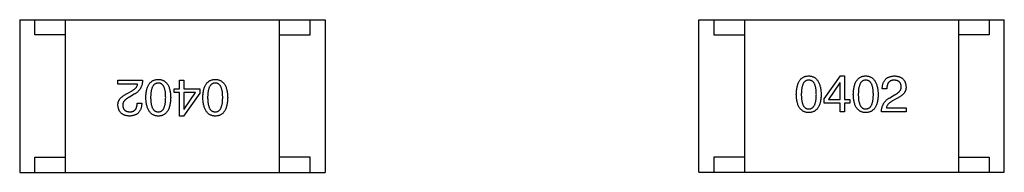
# Model space of a CAD drawing. Header units: inches. Extents: x -39 to 106, y -45 to 75.
# Tile 121 of 222: x 10.912 to 14.134, y 5.123 to 5.624. Entities that reach past the tile are written whole.
import ezdxf

# ---------------------------------------------------------------- set-up
doc = ezdxf.new("R2010")
doc.units = ezdxf.units.IN
doc.header["$LTSCALE"] = 1.21
doc.header["$MEASUREMENT"] = 0
doc.layers.get('0').update_dxf_attribs({"linetype": 'CONTINUOUS'})

msp = doc.modelspace()

# ---------------------------------------------------------------- linework, layer by layer
at = {"color": 7, "linetype": 'Continuous'}
for p, q in [((10.9117, 5.6234), (11.9117, 5.6234)), ((10.9117, 5.6234), (10.9117, 5.1234)), ((10.9617, 5.5734), (10.9617, 5.6234)), ((11.0617, 5.1234), (11.0617, 5.6234)), ((11.7617, 5.1234), (11.7617, 5.6234)), ((11.8617, 5.5734), (11.8617, 5.6234)), ((11.9117, 5.6234), (11.9117, 5.1234)), ((13.1335, 5.6236), (14.1335, 5.6236)), ((13.1335, 5.1236), (13.1335, 5.6236)), ((13.1835, 5.6236), (13.1835, 5.5736)), ((13.2835, 5.6236), (13.2835, 5.1236)), ((13.9835, 5.6236), (13.9835, 5.1236)), ((14.0835, 5.6236), (14.0835, 5.5736)), ((14.1335, 5.1236), (14.1335, 5.6236)), ((11.0617, 5.5734), (10.9617, 5.5734)), ((11.7617, 5.5734), (11.8617, 5.5734)), ((13.1835, 5.5736), (13.2835, 5.5736)), ((14.0835, 5.5736), (13.9835, 5.5736)), ((11.2332, 5.4258), (11.3139, 5.4258)), ((11.2332, 5.412), (11.2332, 5.4258)), ((11.4348, 5.4258), (11.4493, 5.4258)), ((11.4348, 5.397), (11.4348, 5.4258)), ((11.4493, 5.4258), (11.4493, 5.397)), ((13.5442, 5.3645), (13.598, 5.4393)), ((13.5954, 5.4164), (13.558, 5.3626)), ((13.596, 5.4164), (13.5954, 5.4164)), ((13.596, 5.3626), (13.596, 5.4164)), ((13.598, 5.4393), (13.6105, 5.4393)), ((13.6105, 5.4393), (13.6105, 5.3626)), ((11.2975, 5.412), (11.2332, 5.412)), ((11.2654, 5.3825), (11.2778, 5.3897)), ((11.4171, 5.397), (11.4348, 5.397)), ((11.4171, 5.3845), (11.4171, 5.397)), ((11.4348, 5.3845), (11.4171, 5.3845)), ((11.4348, 5.3078), (11.4348, 5.3845)), ((11.5011, 5.3825), (11.4473, 5.3078)), ((11.4493, 5.397), (11.5011, 5.397)), ((11.4873, 5.3845), (11.4493, 5.3845)), ((11.4493, 5.3845), (11.4493, 5.3307)), ((11.4499, 5.3307), (11.4873, 5.3845)), ((11.5011, 5.397), (11.5011, 5.3825)), ((13.7491, 5.3967), (13.734, 5.3967)), ((11.2864, 5.3792), (11.2706, 5.3701)), ((11.2962, 5.3504), (11.3113, 5.3504)), ((13.5442, 5.3501), (13.5442, 5.3645)), ((13.596, 5.3501), (13.5442, 5.3501)), ((13.558, 5.3626), (13.596, 5.3626)), ((13.596, 5.3213), (13.596, 5.3501)), ((13.6105, 5.3626), (13.6282, 5.3626)), ((13.6282, 5.3501), (13.6105, 5.3501)), ((13.6105, 5.3501), (13.6105, 5.3213)), ((13.6282, 5.3626), (13.6282, 5.3501)), ((13.7589, 5.3678), (13.7747, 5.377)), ((13.7799, 5.3645), (13.7675, 5.3573)), ((11.4493, 5.3307), (11.4499, 5.3307)), ((13.6105, 5.3213), (13.596, 5.3213)), ((13.8121, 5.3213), (13.7314, 5.3213)), ((13.7478, 5.335), (13.8121, 5.335)), ((13.8121, 5.335), (13.8121, 5.3213)), ((11.4473, 5.3078), (11.4348, 5.3078)), ((10.9617, 5.1734), (11.0617, 5.1734)), ((10.9617, 5.1234), (10.9617, 5.1734)), ((11.8617, 5.1734), (11.7617, 5.1734)), ((11.8617, 5.1234), (11.8617, 5.1734)), ((13.2835, 5.1736), (13.1835, 5.1736)), ((13.1835, 5.1736), (13.1835, 5.1236)), ((13.9835, 5.1736), (14.0835, 5.1736)), ((14.0835, 5.1736), (14.0835, 5.1236)), ((10.9117, 5.1234), (11.9117, 5.1234)), ((13.1335, 5.1236), (14.1335, 5.1236))]:
    msp.add_line(p, q, dxfattribs=at)
for points, knots in [([(11.3139, 5.4258), (11.3138, 5.4245), (11.3137, 5.4219), (11.3133, 5.4181), (11.3128, 5.4144), (11.312, 5.4109), (11.311, 5.4075), (11.3098, 5.4042), (11.3083, 5.4011), (11.3067, 5.3981), (11.3049, 5.3952), (11.3028, 5.3925), (11.3006, 5.3899), (11.2982, 5.3875), (11.2955, 5.3852), (11.2927, 5.3831), (11.2896, 5.3811), (11.2874, 5.3799), (11.2864, 5.3792)], [0, 0, 0, 0, 0.069512, 0.136307, 0.201431, 0.265186, 0.327322, 0.388242, 0.448098, 0.507757, 0.566952, 0.626243, 0.686026, 0.745963, 0.807549, 0.869906, 0.934172, 1, 1, 1, 1]), ([(11.3245, 5.3688), (11.3246, 5.3711), (11.3248, 5.3757), (11.3254, 5.3823), (11.3263, 5.3885), (11.3275, 5.3942), (11.329, 5.3995), (11.3308, 5.4043), (11.3328, 5.4087), (11.3352, 5.4127), (11.3379, 5.4162), (11.3409, 5.4192), (11.3443, 5.4218), (11.3479, 5.4239), (11.3518, 5.4256), (11.356, 5.4268), (11.3605, 5.4276), (11.3636, 5.4277), (11.3652, 5.4278)], [0, 0, 0, 0, 0.08769, 0.170218, 0.24749, 0.319818, 0.387758, 0.451391, 0.511445, 0.568185, 0.622681, 0.67526, 0.726746, 0.778428, 0.830764, 0.884397, 0.940866, 1, 1, 1, 1]), ([(11.3652, 5.416), (11.3642, 5.4159), (11.3622, 5.4158), (11.3594, 5.4152), (11.3567, 5.4142), (11.3542, 5.4128), (11.352, 5.4111), (11.3499, 5.409), (11.3481, 5.4066), (11.3464, 5.4038), (11.3449, 5.4006), (11.3437, 5.3971), (11.3426, 5.3933), (11.3418, 5.3891), (11.3411, 5.3845), (11.3406, 5.3796), (11.3403, 5.3743), (11.3403, 5.3706), (11.3403, 5.3688)], [0, 0, 0, 0, 0.050879, 0.099377, 0.146973, 0.193618, 0.240619, 0.289461, 0.34047, 0.395283, 0.453059, 0.515633, 0.582666, 0.655287, 0.732971, 0.815933, 0.905166, 1, 1, 1, 1]), ([(11.3652, 5.4278), (11.3668, 5.4277), (11.3699, 5.4276), (11.3744, 5.4268), (11.3786, 5.4256), (11.3825, 5.4239), (11.3861, 5.4218), (11.3894, 5.4192), (11.3924, 5.4162), (11.3951, 5.4127), (11.3975, 5.4087), (11.3996, 5.4043), (11.4014, 5.3995), (11.4029, 5.3942), (11.4041, 5.3885), (11.405, 5.3823), (11.4056, 5.3757), (11.4058, 5.3711), (11.4058, 5.3688)], [0, 0, 0, 0, 0.059135, 0.115606, 0.169241, 0.221578, 0.273261, 0.324749, 0.377329, 0.431642, 0.488541, 0.548597, 0.612232, 0.680174, 0.752504, 0.829777, 0.912307, 1, 1, 1, 1]), ([(11.3894, 5.3688), (11.3894, 5.3707), (11.3894, 5.3744), (11.3891, 5.3797), (11.3887, 5.3847), (11.388, 5.3893), (11.3871, 5.3935), (11.3861, 5.3975), (11.3849, 5.401), (11.3835, 5.4041), (11.3819, 5.4069), (11.3801, 5.4093), (11.3781, 5.4114), (11.3758, 5.413), (11.3735, 5.4144), (11.3709, 5.4153), (11.3681, 5.4159), (11.3662, 5.4159), (11.3652, 5.416)], [0, 0, 0, 0, 0.096457, 0.187288, 0.27178, 0.350132, 0.423455, 0.491343, 0.554037, 0.612253, 0.666313, 0.717038, 0.764921, 0.811214, 0.856775, 0.902988, 0.950234, 1, 1, 1, 1]), ([(11.5111, 5.3688), (11.5111, 5.3711), (11.5113, 5.3757), (11.5119, 5.3823), (11.5128, 5.3885), (11.514, 5.3942), (11.5155, 5.3995), (11.5173, 5.4043), (11.5194, 5.4087), (11.5218, 5.4127), (11.5245, 5.4162), (11.5275, 5.4192), (11.5308, 5.4218), (11.5344, 5.4239), (11.5383, 5.4256), (11.5425, 5.4268), (11.547, 5.4276), (11.5501, 5.4277), (11.5517, 5.4278)], [0, 0, 0, 0, 0.08769, 0.170218, 0.24749, 0.319818, 0.387758, 0.451391, 0.511445, 0.568185, 0.622681, 0.67526, 0.726746, 0.778428, 0.830764, 0.884397, 0.940866, 1, 1, 1, 1]), ([(11.5517, 5.416), (11.5507, 5.4159), (11.5487, 5.4158), (11.5459, 5.4152), (11.5432, 5.4142), (11.5408, 5.4128), (11.5385, 5.4111), (11.5365, 5.409), (11.5346, 5.4066), (11.5329, 5.4038), (11.5315, 5.4006), (11.5302, 5.3971), (11.5291, 5.3933), (11.5283, 5.3891), (11.5276, 5.3845), (11.5271, 5.3796), (11.5268, 5.3743), (11.5268, 5.3706), (11.5268, 5.3688)], [0, 0, 0, 0, 0.050879, 0.099377, 0.146973, 0.193618, 0.240619, 0.289461, 0.34047, 0.395283, 0.453059, 0.515633, 0.582666, 0.655287, 0.732971, 0.815933, 0.905166, 1, 1, 1, 1]), ([(11.5517, 5.4278), (11.5533, 5.4277), (11.5564, 5.4276), (11.5609, 5.4268), (11.5651, 5.4256), (11.569, 5.4239), (11.5726, 5.4218), (11.576, 5.4192), (11.579, 5.4162), (11.5816, 5.4127), (11.5841, 5.4087), (11.5861, 5.4043), (11.5879, 5.3995), (11.5894, 5.3942), (11.5906, 5.3885), (11.5915, 5.3823), (11.5921, 5.3757), (11.5923, 5.3711), (11.5924, 5.3688)], [0, 0, 0, 0, 0.059135, 0.115606, 0.169241, 0.221578, 0.273261, 0.324749, 0.377329, 0.431642, 0.488541, 0.548597, 0.612232, 0.680174, 0.752504, 0.829777, 0.912307, 1, 1, 1, 1]), ([(11.576, 5.3688), (11.576, 5.3707), (11.5759, 5.3744), (11.5756, 5.3797), (11.5752, 5.3847), (11.5745, 5.3893), (11.5736, 5.3935), (11.5727, 5.3975), (11.5714, 5.401), (11.57, 5.4041), (11.5684, 5.4069), (11.5666, 5.4093), (11.5646, 5.4114), (11.5624, 5.413), (11.56, 5.4144), (11.5574, 5.4153), (11.5546, 5.4159), (11.5527, 5.4159), (11.5517, 5.416)], [0, 0, 0, 0, 0.096457, 0.187288, 0.27178, 0.350132, 0.423455, 0.491343, 0.554037, 0.612253, 0.666313, 0.717038, 0.764921, 0.811214, 0.856775, 0.902988, 0.950234, 1, 1, 1, 1]), ([(13.4529, 5.3783), (13.453, 5.3808), (13.4532, 5.3855), (13.4538, 5.3923), (13.4547, 5.3987), (13.4559, 5.4046), (13.4574, 5.4101), (13.4592, 5.4151), (13.4612, 5.4196), (13.4636, 5.4237), (13.4663, 5.4273), (13.4693, 5.4305), (13.4726, 5.4331), (13.4763, 5.4353), (13.4802, 5.437), (13.4844, 5.4383), (13.4889, 5.4391), (13.492, 5.4392), (13.4936, 5.4393)], [0, 0, 0, 0, 0.088823, 0.172287, 0.250296, 0.323438, 0.392244, 0.456221, 0.516635, 0.573871, 0.628, 0.680335, 0.731489, 0.782557, 0.834044, 0.886738, 0.942089, 1, 1, 1, 1]), ([(13.4936, 5.4255), (13.4926, 5.4255), (13.4907, 5.4254), (13.4879, 5.4249), (13.4853, 5.424), (13.4829, 5.4226), (13.4807, 5.4209), (13.4787, 5.4189), (13.4769, 5.4165), (13.4753, 5.4137), (13.4739, 5.4105), (13.4726, 5.407), (13.4717, 5.4031), (13.4708, 5.3989), (13.4701, 5.3943), (13.4697, 5.3893), (13.4694, 5.3839), (13.4693, 5.3802), (13.4693, 5.3783)], [0, 0, 0, 0, 0.049764, 0.097007, 0.143217, 0.188577, 0.235116, 0.282997, 0.333719, 0.387776, 0.445989, 0.508679, 0.576563, 0.649481, 0.728235, 0.812722, 0.903548, 1, 1, 1, 1]), ([(13.4936, 5.4393), (13.4951, 5.4392), (13.4982, 5.439), (13.5027, 5.4382), (13.5068, 5.4368), (13.5107, 5.4351), (13.5142, 5.4329), (13.5175, 5.4302), (13.5205, 5.427), (13.5232, 5.4234), (13.5256, 5.4193), (13.5277, 5.4148), (13.5295, 5.4098), (13.5311, 5.4044), (13.5323, 5.3985), (13.5332, 5.3922), (13.5339, 5.3854), (13.5341, 5.3807), (13.5342, 5.3783)], [0, 0, 0, 0, 0.057415, 0.112361, 0.16496, 0.216437, 0.267441, 0.318839, 0.371478, 0.426325, 0.483626, 0.544235, 0.608673, 0.677374, 0.750405, 0.828394, 0.911525, 1, 1, 1, 1]), ([(13.5185, 5.3783), (13.5185, 5.3802), (13.5184, 5.3839), (13.5182, 5.3893), (13.5177, 5.3943), (13.517, 5.3989), (13.5161, 5.4031), (13.5151, 5.407), (13.5138, 5.4105), (13.5124, 5.4137), (13.5107, 5.4165), (13.5089, 5.4189), (13.5068, 5.4209), (13.5045, 5.4227), (13.5021, 5.424), (13.4994, 5.4249), (13.4966, 5.4254), (13.4946, 5.4255), (13.4936, 5.4255)], [0, 0, 0, 0, 0.095719, 0.185854, 0.269738, 0.347952, 0.420315, 0.487894, 0.550245, 0.608186, 0.662454, 0.713283, 0.761375, 0.808209, 0.854301, 0.901312, 0.949396, 1, 1, 1, 1]), ([(13.6394, 5.3783), (13.6395, 5.3808), (13.6397, 5.3855), (13.6403, 5.3923), (13.6412, 5.3987), (13.6424, 5.4046), (13.6439, 5.4101), (13.6457, 5.4151), (13.6478, 5.4196), (13.6502, 5.4237), (13.6528, 5.4273), (13.6559, 5.4305), (13.6592, 5.4331), (13.6628, 5.4353), (13.6667, 5.437), (13.6709, 5.4383), (13.6754, 5.4391), (13.6785, 5.4392), (13.6801, 5.4393)], [0, 0, 0, 0, 0.088823, 0.172287, 0.250296, 0.323438, 0.392244, 0.456221, 0.516635, 0.573871, 0.628, 0.680335, 0.731489, 0.782557, 0.834044, 0.886738, 0.942089, 1, 1, 1, 1]), ([(13.6801, 5.4255), (13.6791, 5.4255), (13.6772, 5.4254), (13.6744, 5.4249), (13.6718, 5.424), (13.6694, 5.4226), (13.6672, 5.4209), (13.6652, 5.4189), (13.6634, 5.4165), (13.6618, 5.4137), (13.6604, 5.4105), (13.6592, 5.407), (13.6582, 5.4031), (13.6573, 5.3989), (13.6566, 5.3943), (13.6562, 5.3893), (13.6559, 5.3839), (13.6559, 5.3802), (13.6558, 5.3783)], [0, 0, 0, 0, 0.049764, 0.097007, 0.143217, 0.188577, 0.235116, 0.282997, 0.333719, 0.387776, 0.445989, 0.508679, 0.576563, 0.649481, 0.728235, 0.812722, 0.903548, 1, 1, 1, 1]), ([(13.6801, 5.4393), (13.6817, 5.4392), (13.6847, 5.439), (13.6892, 5.4382), (13.6933, 5.4368), (13.6972, 5.4351), (13.7008, 5.4329), (13.704, 5.4302), (13.707, 5.427), (13.7097, 5.4234), (13.7121, 5.4193), (13.7142, 5.4148), (13.7161, 5.4098), (13.7176, 5.4044), (13.7188, 5.3985), (13.7198, 5.3922), (13.7204, 5.3854), (13.7207, 5.3807), (13.7208, 5.3783)], [0, 0, 0, 0, 0.057415, 0.112361, 0.16496, 0.216437, 0.267441, 0.318839, 0.371478, 0.426325, 0.483626, 0.544235, 0.608673, 0.677374, 0.750405, 0.828394, 0.911525, 1, 1, 1, 1]), ([(13.705, 5.3783), (13.705, 5.3802), (13.705, 5.3839), (13.7047, 5.3893), (13.7042, 5.3943), (13.7035, 5.3989), (13.7027, 5.4031), (13.7016, 5.407), (13.7003, 5.4105), (13.6989, 5.4137), (13.6972, 5.4165), (13.6954, 5.4189), (13.6933, 5.4209), (13.6911, 5.4227), (13.6886, 5.424), (13.6859, 5.4249), (13.6831, 5.4254), (13.6811, 5.4255), (13.6801, 5.4255)], [0, 0, 0, 0, 0.095719, 0.185854, 0.269738, 0.347952, 0.420315, 0.487894, 0.550245, 0.608186, 0.662454, 0.713283, 0.761375, 0.808209, 0.854301, 0.901312, 0.949396, 1, 1, 1, 1]), ([(13.734, 5.3967), (13.7341, 5.3983), (13.7342, 5.4016), (13.7347, 5.4063), (13.7356, 5.4107), (13.7367, 5.4148), (13.7382, 5.4186), (13.74, 5.422), (13.7421, 5.4252), (13.7445, 5.428), (13.7472, 5.4306), (13.7502, 5.4328), (13.7535, 5.4347), (13.7572, 5.4362), (13.7611, 5.4375), (13.7654, 5.4384), (13.7699, 5.4391), (13.7731, 5.4392), (13.7747, 5.4393)], [0, 0, 0, 0, 0.074935, 0.145873, 0.212498, 0.27598, 0.33603, 0.394042, 0.450372, 0.505546, 0.560812, 0.616481, 0.673265, 0.732328, 0.7938, 0.858943, 0.92718, 1, 1, 1, 1]), ([(13.7727, 5.4255), (13.7718, 5.4255), (13.77, 5.4255), (13.7674, 5.4251), (13.7649, 5.4246), (13.7626, 5.4238), (13.7605, 5.4228), (13.7586, 5.4215), (13.7569, 5.42), (13.7553, 5.4183), (13.7539, 5.4164), (13.7527, 5.4142), (13.7517, 5.4119), (13.7508, 5.4093), (13.7501, 5.4064), (13.7496, 5.4034), (13.7492, 5.4001), (13.7491, 5.3978), (13.7491, 5.3967)], [0, 0, 0, 0, 0.065945, 0.127767, 0.186553, 0.242898, 0.297728, 0.351599, 0.404854, 0.459191, 0.515338, 0.573322, 0.634405, 0.698538, 0.767039, 0.84022, 0.917406, 1, 1, 1, 1]), ([(13.7963, 5.4045), (13.7962, 5.4054), (13.7961, 5.407), (13.7957, 5.4093), (13.7951, 5.4115), (13.7944, 5.4135), (13.7935, 5.4153), (13.7924, 5.417), (13.7912, 5.4186), (13.7898, 5.42), (13.7882, 5.4212), (13.7865, 5.4223), (13.7846, 5.4232), (13.7825, 5.424), (13.7803, 5.4246), (13.7779, 5.4251), (13.7754, 5.4254), (13.7736, 5.4255), (13.7727, 5.4255)], [0, 0, 0, 0, 0.069456, 0.136175, 0.198596, 0.258993, 0.316838, 0.37342, 0.428889, 0.48454, 0.540119, 0.597644, 0.65702, 0.718534, 0.783117, 0.851564, 0.923888, 1, 1, 1, 1]), ([(13.7747, 5.4393), (13.7761, 5.4392), (13.7789, 5.439), (13.7829, 5.4384), (13.7867, 5.4375), (13.7903, 5.4364), (13.7935, 5.4351), (13.7965, 5.4335), (13.7993, 5.4316), (13.8018, 5.4295), (13.804, 5.4272), (13.806, 5.4246), (13.8076, 5.4217), (13.809, 5.4186), (13.8102, 5.4153), (13.8111, 5.4117), (13.8117, 5.4079), (13.8119, 5.4052), (13.8121, 5.4039)], [0, 0, 0, 0, 0.074847, 0.14558, 0.212628, 0.276599, 0.337792, 0.396608, 0.453638, 0.509854, 0.565589, 0.621545, 0.678777, 0.737222, 0.798388, 0.862259, 0.929312, 1, 1, 1, 1]), ([(11.2332, 5.3432), (11.2332, 5.3442), (11.2332, 5.3462), (11.2334, 5.3491), (11.2339, 5.352), (11.2347, 5.3548), (11.2358, 5.3575), (11.2371, 5.3601), (11.2387, 5.3627), (11.2406, 5.3652), (11.2428, 5.3676), (11.2452, 5.37), (11.2479, 5.3723), (11.2508, 5.3745), (11.2541, 5.3766), (11.2576, 5.3787), (11.2614, 5.3807), (11.264, 5.3819), (11.2654, 5.3825)], [0, 0, 0, 0, 0.055083, 0.109453, 0.162685, 0.21614, 0.26961, 0.324284, 0.380202, 0.437433, 0.497084, 0.559152, 0.624288, 0.692446, 0.763862, 0.838743, 0.917269, 1, 1, 1, 1]), ([(11.2778, 5.3897), (11.2792, 5.3906), (11.2819, 5.3921), (11.2856, 5.3947), (11.2889, 5.3974), (11.2916, 5.4001), (11.2938, 5.4029), (11.2956, 5.4059), (11.2969, 5.4089), (11.2973, 5.411), (11.2975, 5.412)], [0, 0, 0, 0, 0.158292, 0.304606, 0.440272, 0.565336, 0.681745, 0.791834, 0.896966, 1, 1, 1, 1]), ([(13.7747, 5.377), (13.7756, 5.3775), (13.7774, 5.3784), (13.78, 5.38), (13.7824, 5.3815), (13.7846, 5.3831), (13.7866, 5.3847), (13.7885, 5.3864), (13.7901, 5.388), (13.7915, 5.3898), (13.7928, 5.3915), (13.7939, 5.3933), (13.7948, 5.3951), (13.7955, 5.3969), (13.796, 5.3988), (13.7963, 5.4007), (13.7964, 5.4026), (13.7964, 5.4039), (13.7963, 5.4045)], [0, 0, 0, 0, 0.084365, 0.165386, 0.24176, 0.314729, 0.38433, 0.449952, 0.513164, 0.5734, 0.630824, 0.68644, 0.740136, 0.792605, 0.844515, 0.896112, 0.947763, 1, 1, 1, 1]), ([(13.8121, 5.4039), (13.8121, 5.4029), (13.8121, 5.4009), (13.8119, 5.398), (13.8114, 5.3951), (13.8106, 5.3923), (13.8095, 5.3896), (13.8082, 5.3869), (13.8066, 5.3844), (13.8047, 5.3819), (13.8025, 5.3795), (13.8001, 5.3771), (13.7974, 5.3748), (13.7944, 5.3726), (13.7912, 5.3705), (13.7877, 5.3684), (13.7839, 5.3664), (13.7813, 5.3652), (13.7799, 5.3645)], [0, 0, 0, 0, 0.055083, 0.109453, 0.162685, 0.21614, 0.26961, 0.324284, 0.380202, 0.437433, 0.497084, 0.559152, 0.624288, 0.692446, 0.763862, 0.838743, 0.917269, 1, 1, 1, 1]), ([(11.2706, 5.3701), (11.2697, 5.3696), (11.2679, 5.3686), (11.2653, 5.3671), (11.2629, 5.3655), (11.2607, 5.364), (11.2587, 5.3623), (11.2568, 5.3607), (11.2552, 5.359), (11.2537, 5.3573), (11.2525, 5.3556), (11.2514, 5.3538), (11.2505, 5.352), (11.2498, 5.3502), (11.2493, 5.3483), (11.249, 5.3464), (11.2489, 5.3445), (11.2489, 5.3432), (11.249, 5.3425)], [0, 0, 0, 0, 0.084365, 0.165386, 0.24176, 0.314729, 0.38433, 0.449952, 0.513164, 0.5734, 0.630824, 0.68644, 0.740136, 0.792605, 0.844515, 0.896112, 0.947763, 1, 1, 1, 1]), ([(11.3113, 5.3504), (11.3112, 5.3487), (11.3111, 5.3455), (11.3106, 5.3408), (11.3097, 5.3364), (11.3086, 5.3323), (11.3071, 5.3285), (11.3053, 5.325), (11.3032, 5.3219), (11.3008, 5.319), (11.2981, 5.3165), (11.2951, 5.3143), (11.2918, 5.3124), (11.2881, 5.3108), (11.2842, 5.3096), (11.2799, 5.3087), (11.2754, 5.308), (11.2722, 5.3079), (11.2706, 5.3078)], [0, 0, 0, 0, 0.074935, 0.145873, 0.212498, 0.27598, 0.33603, 0.394042, 0.450372, 0.505546, 0.560812, 0.616481, 0.673265, 0.732328, 0.7938, 0.858943, 0.92718, 1, 1, 1, 1]), ([(11.2726, 5.3215), (11.2735, 5.3216), (11.2753, 5.3216), (11.2779, 5.322), (11.2804, 5.3225), (11.2827, 5.3233), (11.2848, 5.3243), (11.2867, 5.3256), (11.2884, 5.327), (11.29, 5.3288), (11.2914, 5.3307), (11.2926, 5.3328), (11.2936, 5.3352), (11.2945, 5.3378), (11.2952, 5.3406), (11.2957, 5.3437), (11.2961, 5.347), (11.2961, 5.3492), (11.2962, 5.3504)], [0, 0, 0, 0, 0.065945, 0.127767, 0.186553, 0.242898, 0.297728, 0.351599, 0.404854, 0.459191, 0.515338, 0.573322, 0.634405, 0.698538, 0.767039, 0.84022, 0.917406, 1, 1, 1, 1]), ([(11.3652, 5.3078), (11.3636, 5.3079), (11.3606, 5.3081), (11.3561, 5.3089), (11.352, 5.3102), (11.3481, 5.312), (11.3445, 5.3142), (11.3413, 5.3169), (11.3383, 5.3201), (11.3356, 5.3237), (11.3332, 5.3278), (11.3311, 5.3323), (11.3292, 5.3372), (11.3277, 5.3427), (11.3265, 5.3486), (11.3255, 5.3549), (11.3248, 5.3617), (11.3246, 5.3663), (11.3245, 5.3688)], [0, 0, 0, 0, 0.057415, 0.112361, 0.16496, 0.216437, 0.267441, 0.318839, 0.371478, 0.426325, 0.483626, 0.544235, 0.608673, 0.677374, 0.750405, 0.828394, 0.911525, 1, 1, 1, 1]), ([(11.3403, 5.3688), (11.3403, 5.3669), (11.3403, 5.3632), (11.3406, 5.3578), (11.3411, 5.3528), (11.3418, 5.3482), (11.3426, 5.3439), (11.3437, 5.3401), (11.345, 5.3365), (11.3464, 5.3334), (11.3481, 5.3306), (11.3499, 5.3282), (11.352, 5.3261), (11.3542, 5.3244), (11.3567, 5.3231), (11.3594, 5.3222), (11.3622, 5.3217), (11.3642, 5.3216), (11.3652, 5.3215)], [0, 0, 0, 0, 0.095719, 0.185854, 0.269738, 0.347952, 0.420315, 0.487894, 0.550245, 0.608186, 0.662454, 0.713283, 0.761375, 0.808209, 0.854301, 0.901312, 0.949396, 1, 1, 1, 1]), ([(11.3652, 5.3215), (11.3662, 5.3216), (11.3681, 5.3217), (11.3709, 5.3222), (11.3735, 5.3231), (11.3759, 5.3244), (11.378, 5.3261), (11.3801, 5.3282), (11.3819, 5.3306), (11.3835, 5.3334), (11.3849, 5.3365), (11.3861, 5.3401), (11.3871, 5.344), (11.388, 5.3482), (11.3886, 5.3528), (11.3891, 5.3578), (11.3894, 5.3632), (11.3894, 5.3669), (11.3894, 5.3688)], [0, 0, 0, 0, 0.049764, 0.097007, 0.143217, 0.188577, 0.235116, 0.282997, 0.333719, 0.387776, 0.445989, 0.508679, 0.576563, 0.649481, 0.728235, 0.812722, 0.903548, 1, 1, 1, 1]), ([(11.4058, 5.3688), (11.4058, 5.3663), (11.4056, 5.3616), (11.405, 5.3547), (11.4041, 5.3484), (11.4029, 5.3424), (11.4014, 5.337), (11.3996, 5.332), (11.3975, 5.3274), (11.3951, 5.3234), (11.3924, 5.3197), (11.3894, 5.3166), (11.3861, 5.3139), (11.3825, 5.3117), (11.3786, 5.31), (11.3744, 5.3088), (11.3699, 5.308), (11.3668, 5.3078), (11.3652, 5.3078)], [0, 0, 0, 0, 0.088823, 0.172287, 0.250296, 0.323438, 0.392244, 0.456221, 0.516635, 0.573871, 0.628, 0.680335, 0.731489, 0.782557, 0.834044, 0.886738, 0.942089, 1, 1, 1, 1]), ([(11.5517, 5.3078), (11.5501, 5.3079), (11.5471, 5.3081), (11.5426, 5.3089), (11.5385, 5.3102), (11.5346, 5.312), (11.5311, 5.3142), (11.5278, 5.3169), (11.5248, 5.3201), (11.5221, 5.3237), (11.5197, 5.3278), (11.5176, 5.3323), (11.5158, 5.3372), (11.5142, 5.3427), (11.513, 5.3486), (11.512, 5.3549), (11.5114, 5.3617), (11.5112, 5.3663), (11.5111, 5.3688)], [0, 0, 0, 0, 0.057415, 0.112361, 0.16496, 0.216437, 0.267441, 0.318839, 0.371478, 0.426325, 0.483626, 0.544235, 0.608673, 0.677374, 0.750405, 0.828394, 0.911525, 1, 1, 1, 1]), ([(11.5268, 5.3688), (11.5268, 5.3669), (11.5268, 5.3632), (11.5271, 5.3578), (11.5276, 5.3528), (11.5283, 5.3482), (11.5292, 5.3439), (11.5302, 5.3401), (11.5315, 5.3365), (11.5329, 5.3334), (11.5346, 5.3306), (11.5364, 5.3282), (11.5385, 5.3261), (11.5407, 5.3244), (11.5432, 5.3231), (11.5459, 5.3222), (11.5487, 5.3217), (11.5507, 5.3216), (11.5517, 5.3215)], [0, 0, 0, 0, 0.095719, 0.185854, 0.269738, 0.347952, 0.420315, 0.487894, 0.550245, 0.608186, 0.662454, 0.713283, 0.761375, 0.808209, 0.854301, 0.901312, 0.949396, 1, 1, 1, 1]), ([(11.5517, 5.3215), (11.5527, 5.3216), (11.5546, 5.3217), (11.5574, 5.3222), (11.56, 5.3231), (11.5624, 5.3244), (11.5646, 5.3261), (11.5666, 5.3282), (11.5684, 5.3306), (11.57, 5.3334), (11.5714, 5.3365), (11.5727, 5.3401), (11.5736, 5.344), (11.5745, 5.3482), (11.5752, 5.3528), (11.5756, 5.3578), (11.5759, 5.3632), (11.576, 5.3669), (11.576, 5.3688)], [0, 0, 0, 0, 0.049764, 0.097007, 0.143217, 0.188577, 0.235116, 0.282997, 0.333719, 0.387776, 0.445989, 0.508679, 0.576563, 0.649481, 0.728235, 0.812722, 0.903548, 1, 1, 1, 1]), ([(11.5924, 5.3688), (11.5923, 5.3663), (11.5921, 5.3616), (11.5915, 5.3547), (11.5906, 5.3484), (11.5894, 5.3424), (11.5879, 5.337), (11.5861, 5.332), (11.5841, 5.3274), (11.5816, 5.3234), (11.579, 5.3197), (11.576, 5.3166), (11.5727, 5.3139), (11.569, 5.3117), (11.5651, 5.31), (11.5609, 5.3088), (11.5564, 5.308), (11.5533, 5.3078), (11.5517, 5.3078)], [0, 0, 0, 0, 0.088823, 0.172287, 0.250296, 0.323438, 0.392244, 0.456221, 0.516635, 0.573871, 0.628, 0.680335, 0.731489, 0.782557, 0.834044, 0.886738, 0.942089, 1, 1, 1, 1]), ([(13.4936, 5.3193), (13.492, 5.3194), (13.4889, 5.3195), (13.4844, 5.3203), (13.4802, 5.3215), (13.4763, 5.3231), (13.4727, 5.3253), (13.4693, 5.3279), (13.4663, 5.3309), (13.4637, 5.3344), (13.4612, 5.3383), (13.4592, 5.3427), (13.4574, 5.3476), (13.4559, 5.3528), (13.4547, 5.3586), (13.4538, 5.3648), (13.4532, 5.3714), (13.453, 5.376), (13.4529, 5.3783)], [0, 0, 0, 0, 0.059135, 0.115606, 0.169241, 0.221578, 0.273261, 0.324749, 0.377329, 0.431642, 0.488541, 0.548597, 0.612232, 0.680174, 0.752504, 0.829777, 0.912307, 1, 1, 1, 1]), ([(13.4693, 5.3783), (13.4693, 5.3764), (13.4694, 5.3727), (13.4697, 5.3674), (13.4701, 5.3624), (13.4708, 5.3578), (13.4716, 5.3535), (13.4726, 5.3496), (13.4739, 5.3461), (13.4753, 5.343), (13.4769, 5.3402), (13.4787, 5.3377), (13.4807, 5.3357), (13.4829, 5.334), (13.4853, 5.3327), (13.4879, 5.3318), (13.4907, 5.3312), (13.4926, 5.3311), (13.4936, 5.3311)], [0, 0, 0, 0, 0.096457, 0.187288, 0.27178, 0.350132, 0.423455, 0.491343, 0.554037, 0.612253, 0.666313, 0.717038, 0.764921, 0.811214, 0.856775, 0.902988, 0.950234, 1, 1, 1, 1]), ([(13.4936, 5.3311), (13.4946, 5.3312), (13.4966, 5.3313), (13.4994, 5.3319), (13.5021, 5.3329), (13.5045, 5.3343), (13.5068, 5.336), (13.5088, 5.338), (13.5107, 5.3405), (13.5124, 5.3433), (13.5138, 5.3464), (13.5151, 5.3499), (13.5161, 5.3538), (13.517, 5.358), (13.5177, 5.3626), (13.5182, 5.3675), (13.5184, 5.3728), (13.5185, 5.3764), (13.5185, 5.3783)], [0, 0, 0, 0, 0.050879, 0.099377, 0.146973, 0.193618, 0.240619, 0.289461, 0.34047, 0.395283, 0.453059, 0.515633, 0.582666, 0.655287, 0.732971, 0.815933, 0.905166, 1, 1, 1, 1]), ([(13.5342, 5.3783), (13.5342, 5.376), (13.534, 5.3714), (13.5334, 5.3648), (13.5325, 5.3586), (13.5313, 5.3528), (13.5298, 5.3476), (13.528, 5.3427), (13.5259, 5.3383), (13.5235, 5.3344), (13.5208, 5.3309), (13.5178, 5.3279), (13.5145, 5.3253), (13.5109, 5.3231), (13.507, 5.3215), (13.5028, 5.3203), (13.4983, 5.3195), (13.4952, 5.3194), (13.4936, 5.3193)], [0, 0, 0, 0, 0.08769, 0.170218, 0.24749, 0.319818, 0.387758, 0.451391, 0.511445, 0.568185, 0.622681, 0.67526, 0.726746, 0.778428, 0.830764, 0.884397, 0.940866, 1, 1, 1, 1]), ([(13.6801, 5.3193), (13.6785, 5.3194), (13.6754, 5.3195), (13.6709, 5.3203), (13.6667, 5.3215), (13.6628, 5.3231), (13.6592, 5.3253), (13.6559, 5.3279), (13.6528, 5.3309), (13.6502, 5.3344), (13.6478, 5.3383), (13.6457, 5.3427), (13.6439, 5.3476), (13.6424, 5.3528), (13.6412, 5.3586), (13.6403, 5.3648), (13.6397, 5.3714), (13.6395, 5.376), (13.6394, 5.3783)], [0, 0, 0, 0, 0.059135, 0.115606, 0.169241, 0.221578, 0.273261, 0.324749, 0.377329, 0.431642, 0.488541, 0.548597, 0.612232, 0.680174, 0.752504, 0.829777, 0.912307, 1, 1, 1, 1]), ([(13.6558, 5.3783), (13.6559, 5.3764), (13.6559, 5.3727), (13.6562, 5.3674), (13.6566, 5.3624), (13.6573, 5.3578), (13.6582, 5.3535), (13.6592, 5.3496), (13.6604, 5.3461), (13.6618, 5.343), (13.6634, 5.3402), (13.6652, 5.3377), (13.6672, 5.3357), (13.6694, 5.334), (13.6718, 5.3327), (13.6744, 5.3318), (13.6772, 5.3312), (13.6791, 5.3311), (13.6801, 5.3311)], [0, 0, 0, 0, 0.096457, 0.187288, 0.27178, 0.350132, 0.423455, 0.491343, 0.554037, 0.612253, 0.666313, 0.717038, 0.764921, 0.811214, 0.856775, 0.902988, 0.950234, 1, 1, 1, 1]), ([(13.6801, 5.3311), (13.6811, 5.3312), (13.6831, 5.3313), (13.6859, 5.3319), (13.6886, 5.3329), (13.691, 5.3343), (13.6933, 5.336), (13.6954, 5.338), (13.6972, 5.3405), (13.6989, 5.3433), (13.7004, 5.3464), (13.7016, 5.3499), (13.7027, 5.3538), (13.7035, 5.358), (13.7042, 5.3626), (13.7047, 5.3675), (13.705, 5.3728), (13.705, 5.3764), (13.705, 5.3783)], [0, 0, 0, 0, 0.050879, 0.099377, 0.146973, 0.193618, 0.240619, 0.289461, 0.34047, 0.395283, 0.453059, 0.515633, 0.582666, 0.655287, 0.732971, 0.815933, 0.905166, 1, 1, 1, 1]), ([(13.7208, 5.3783), (13.7207, 5.376), (13.7205, 5.3714), (13.7199, 5.3648), (13.719, 5.3586), (13.7178, 5.3528), (13.7163, 5.3476), (13.7145, 5.3427), (13.7124, 5.3383), (13.7101, 5.3344), (13.7074, 5.3309), (13.7044, 5.3279), (13.701, 5.3253), (13.6974, 5.3231), (13.6935, 5.3215), (13.6893, 5.3203), (13.6848, 5.3195), (13.6817, 5.3194), (13.6801, 5.3193)], [0, 0, 0, 0, 0.08769, 0.170218, 0.24749, 0.319818, 0.387758, 0.451391, 0.511445, 0.568185, 0.622681, 0.67526, 0.726746, 0.778428, 0.830764, 0.884397, 0.940866, 1, 1, 1, 1]), ([(13.7314, 5.3213), (13.7314, 5.3226), (13.7315, 5.3252), (13.7319, 5.329), (13.7325, 5.3327), (13.7333, 5.3362), (13.7343, 5.3396), (13.7355, 5.3429), (13.7369, 5.346), (13.7386, 5.349), (13.7404, 5.3519), (13.7425, 5.3545), (13.7447, 5.3571), (13.7471, 5.3595), (13.7498, 5.3619), (13.7526, 5.364), (13.7557, 5.366), (13.7578, 5.3672), (13.7589, 5.3678)], [0, 0, 0, 0, 0.069512, 0.136307, 0.201431, 0.265186, 0.327322, 0.388242, 0.448098, 0.507757, 0.566952, 0.626243, 0.686026, 0.745963, 0.807549, 0.869906, 0.934172, 1, 1, 1, 1]), ([(13.7675, 5.3573), (13.7661, 5.3565), (13.7634, 5.355), (13.7596, 5.3524), (13.7564, 5.3497), (13.7537, 5.347), (13.7515, 5.3441), (13.7497, 5.3412), (13.7484, 5.3382), (13.748, 5.3361), (13.7478, 5.335)], [0, 0, 0, 0, 0.158292, 0.304606, 0.440272, 0.565336, 0.681745, 0.791834, 0.896966, 1, 1, 1, 1]), ([(11.2706, 5.3078), (11.2692, 5.3079), (11.2664, 5.3081), (11.2623, 5.3087), (11.2586, 5.3096), (11.255, 5.3106), (11.2518, 5.312), (11.2488, 5.3136), (11.246, 5.3155), (11.2435, 5.3176), (11.2413, 5.3199), (11.2393, 5.3225), (11.2377, 5.3254), (11.2363, 5.3284), (11.2351, 5.3318), (11.2342, 5.3354), (11.2336, 5.3392), (11.2333, 5.3418), (11.2332, 5.3432)], [0, 0, 0, 0, 0.074847, 0.14558, 0.212628, 0.276599, 0.337792, 0.396608, 0.453638, 0.509854, 0.565589, 0.621545, 0.678777, 0.737222, 0.798388, 0.862259, 0.929312, 1, 1, 1, 1]), ([(11.249, 5.3425), (11.249, 5.3417), (11.2492, 5.3401), (11.2496, 5.3378), (11.2502, 5.3356), (11.2509, 5.3336), (11.2518, 5.3317), (11.2529, 5.33), (11.2541, 5.3285), (11.2555, 5.3271), (11.2571, 5.3259), (11.2588, 5.3247), (11.2607, 5.3238), (11.2628, 5.323), (11.265, 5.3225), (11.2674, 5.322), (11.2699, 5.3217), (11.2717, 5.3216), (11.2726, 5.3215)], [0, 0, 0, 0, 0.069456, 0.136175, 0.198596, 0.258993, 0.316838, 0.37342, 0.428889, 0.48454, 0.540119, 0.597644, 0.65702, 0.718534, 0.783117, 0.851564, 0.923888, 1, 1, 1, 1])]:
    msp.add_open_spline(points, degree=3, knots=knots, dxfattribs=at)

doc.saveas('drawing.dxf')
